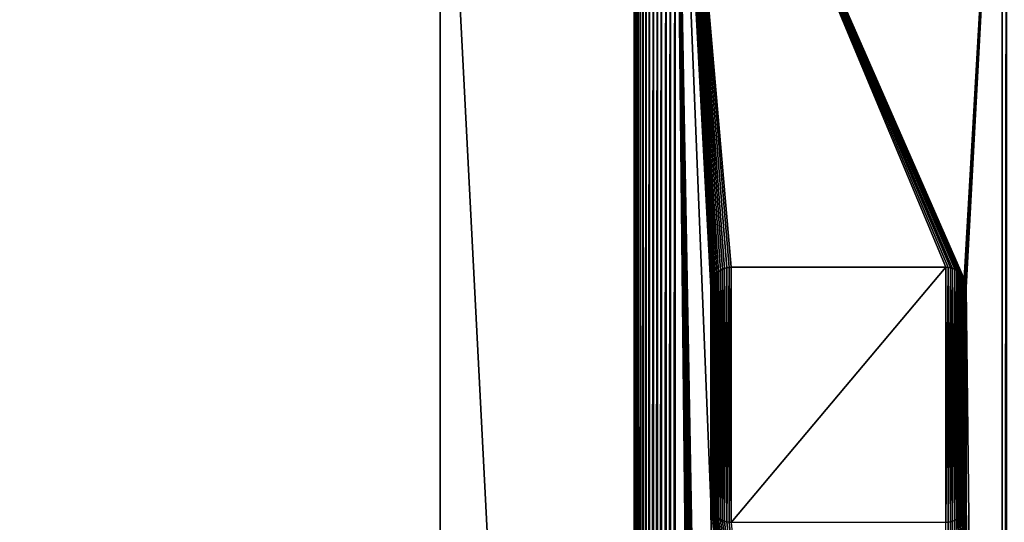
# Model space of a CAD drawing. Extents: x -551 to 551, y -297 to 194.
# Tile 119 of 163: x 270 to 366, y 96 to 145. Entities that reach past the tile are written whole.
import ezdxf

# ---------------------------------------------------------------- set-up
doc = ezdxf.new("R2010")
doc.units = 0
doc.header["$LTSCALE"] = 70.117983
for name, color, linetype in [('2', 7, 'CONTINUOUS'), ('25', 7, 'CONTINUOUS'), ('33', 7, 'CONTINUOUS'), ('34', 7, 'CONTINUOUS'), ('35', 7, 'CONTINUOUS'), ('36', 7, 'CONTINUOUS'), ('44', 7, 'CONTINUOUS'), ('46', 7, 'CONTINUOUS'), ('47', 7, 'CONTINUOUS'), ('48', 7, 'CONTINUOUS'), ('62', 7, 'CONTINUOUS'), ('63', 7, 'CONTINUOUS'), ('66', 7, 'CONTINUOUS'), ('67', 7, 'CONTINUOUS'), ('68', 7, 'CONTINUOUS'), ('69', 7, 'CONTINUOUS')]:
    doc.layers.add(name, color=color, linetype=linetype)

msp = doc.modelspace()

# ---------------------------------------------------------------- linework, layer by layer
at = {"layer": '2', "color": 7, "linetype": 'CONTINUOUS'}
for points in [[(495.5, 191.5, 46.5), (-495.5, 191.5, 46.5), (495.5, -191.5, 46.5), (495.5, 191.5, 46.5)], [(495.5, -191.5, 46.5), (-495.5, 191.5, 46.5), (-495.5, -191.5, 46.5), (495.5, -191.5, 46.5)]]:
    msp.add_3dface(points, dxfattribs=at)
at = {"layer": '25', "color": 7, "linetype": 'CONTINUOUS'}
for points in [[(311.15, 184.5, 31), (311.15, -184.5, 31), (-311.15, -184.5, 31), (311.15, 184.5, 31)], [(-311.15, 184.5, 31), (311.15, 184.5, 31), (-311.15, -184.5, 31), (-311.15, 184.5, 31)]]:
    msp.add_3dface(points, dxfattribs=at)
at = {"layer": '33', "color": 7, "linetype": 'CONTINUOUS'}
for points in [[(311.15, -184.5, 31), (311.15, 184.5, 31), (311.15, -184.5, 30), (311.15, -184.5, 31)], [(311.15, 184.5, 31), (311.15, 184.5, 30), (311.15, -184.5, 30), (311.15, 184.5, 31)]]:
    msp.add_3dface(points, dxfattribs=at)
at = {"layer": '34', "color": 7, "linetype": 'CONTINUOUS'}
for points in [[(311.15, 184.5, 30), (330.15, 184.5, 30), (330.15, -184.5, 30), (311.15, 184.5, 30)], [(311.15, -184.5, 30), (311.15, 184.5, 30), (330.15, -184.5, 30), (311.15, -184.5, 30)]]:
    msp.add_3dface(points, dxfattribs=at)
at = {"layer": '35', "color": 7, "linetype": 'CONTINUOUS'}
for points in [[(330.15, 184.5, 30), (330.15, 184.5, 20), (330.15, -184.5, 20), (330.15, 184.5, 30)], [(330.15, -184.5, 30), (330.15, 184.5, 30), (330.15, -184.5, 20), (330.15, -184.5, 30)]]:
    msp.add_3dface(points, dxfattribs=at)
at = {"layer": '36', "color": 7, "linetype": 'CONTINUOUS'}
for points in [[(334.15, 184.5, 16), (366.15, 184.5, 16), (362.452, 119.868, 16), (334.15, 184.5, 16)], [(337.65, 98, 16), (334.15, 184.5, 16), (337.65, 119, 16), (337.65, 98, 16)], [(334.15, 184.5, 16), (337.65, 98, 16), (339.65, -117.5, 16), (334.15, 184.5, 16)], [(337.65, 119, 16), (334.15, 184.5, 16), (337.663, 119.224, 16), (337.65, 119, 16)], [(337.663, 119.224, 16), (334.15, 184.5, 16), (337.7, 119.445, 16), (337.663, 119.224, 16)], [(337.7, 119.445, 16), (334.15, 184.5, 16), (337.762, 119.661, 16), (337.7, 119.445, 16)], [(337.762, 119.661, 16), (334.15, 184.5, 16), (337.848, 119.868, 16), (337.762, 119.661, 16)], [(337.848, 119.868, 16), (334.15, 184.5, 16), (337.957, 120.064, 16), (337.848, 119.868, 16)], [(337.957, 120.064, 16), (334.15, 184.5, 16), (338.086, 120.247, 16), (337.957, 120.064, 16)], [(338.086, 120.247, 16), (334.15, 184.5, 16), (338.236, 120.414, 16), (338.086, 120.247, 16)], [(338.236, 120.414, 16), (334.15, 184.5, 16), (338.403, 120.564, 16), (338.236, 120.414, 16)], [(338.403, 120.564, 16), (334.15, 184.5, 16), (338.586, 120.693, 16), (338.403, 120.564, 16)], [(338.586, 120.693, 16), (334.15, 184.5, 16), (338.782, 120.802, 16), (338.586, 120.693, 16)], [(338.782, 120.802, 16), (334.15, 184.5, 16), (338.989, 120.888, 16), (338.782, 120.802, 16)], [(338.989, 120.888, 16), (334.15, 184.5, 16), (339.205, 120.95, 16), (338.989, 120.888, 16)], [(339.205, 120.95, 16), (334.15, 184.5, 16), (339.426, 120.987, 16), (339.205, 120.95, 16)], [(339.426, 120.987, 16), (334.15, 184.5, 16), (339.65, 121, 16), (339.426, 120.987, 16)], [(339.65, 121, 16), (334.15, 184.5, 16), (360.65, 121, 16), (339.65, 121, 16)], [(360.65, 121, 16), (334.15, 184.5, 16), (360.874, 120.987, 16), (360.65, 121, 16)], [(360.874, 120.987, 16), (334.15, 184.5, 16), (361.095, 120.95, 16), (360.874, 120.987, 16)], [(361.095, 120.95, 16), (334.15, 184.5, 16), (361.311, 120.888, 16), (361.095, 120.95, 16)], [(361.311, 120.888, 16), (334.15, 184.5, 16), (361.518, 120.802, 16), (361.311, 120.888, 16)], [(361.518, 120.802, 16), (334.15, 184.5, 16), (361.714, 120.693, 16), (361.518, 120.802, 16)], [(361.714, 120.693, 16), (334.15, 184.5, 16), (361.897, 120.564, 16), (361.714, 120.693, 16)], [(361.897, 120.564, 16), (334.15, 184.5, 16), (362.064, 120.414, 16), (361.897, 120.564, 16)], [(362.064, 120.414, 16), (334.15, 184.5, 16), (362.214, 120.247, 16), (362.064, 120.414, 16)], [(362.214, 120.247, 16), (334.15, 184.5, 16), (362.343, 120.064, 16), (362.214, 120.247, 16)], [(362.343, 120.064, 16), (334.15, 184.5, 16), (362.452, 119.868, 16), (362.343, 120.064, 16)], [(337.65, -140.5, 16), (334.15, 184.5, 16), (337.65, -119.5, 16), (337.65, -140.5, 16)], [(334.15, 184.5, 16), (337.65, -140.5, 16), (334.15, -184.5, 16), (334.15, 184.5, 16)], [(337.65, -119.5, 16), (334.15, 184.5, 16), (337.663, -119.276, 16), (337.65, -119.5, 16)], [(337.663, -119.276, 16), (334.15, 184.5, 16), (337.7, -119.055, 16), (337.663, -119.276, 16)], [(337.7, -119.055, 16), (334.15, 184.5, 16), (337.762, -118.839, 16), (337.7, -119.055, 16)], [(337.762, -118.839, 16), (334.15, 184.5, 16), (337.848, -118.632, 16), (337.762, -118.839, 16)], [(337.848, -118.632, 16), (334.15, 184.5, 16), (337.957, -118.436, 16), (337.848, -118.632, 16)], [(337.957, -118.436, 16), (334.15, 184.5, 16), (338.086, -118.253, 16), (337.957, -118.436, 16)], [(338.086, -118.253, 16), (334.15, 184.5, 16), (338.236, -118.086, 16), (338.086, -118.253, 16)], [(338.236, -118.086, 16), (334.15, 184.5, 16), (338.403, -117.936, 16), (338.236, -118.086, 16)], [(338.403, -117.936, 16), (334.15, 184.5, 16), (338.586, -117.807, 16), (338.403, -117.936, 16)], [(338.586, -117.807, 16), (334.15, 184.5, 16), (338.782, -117.698, 16), (338.586, -117.807, 16)], [(338.782, -117.698, 16), (334.15, 184.5, 16), (338.989, -117.612, 16), (338.782, -117.698, 16)], [(338.989, -117.612, 16), (334.15, 184.5, 16), (339.205, -117.55, 16), (338.989, -117.612, 16)], [(339.205, -117.55, 16), (334.15, 184.5, 16), (339.426, -117.513, 16), (339.205, -117.55, 16)], [(339.426, -117.513, 16), (334.15, 184.5, 16), (339.65, -117.5, 16), (339.426, -117.513, 16)], [(362.452, 119.868, 16), (366.15, 184.5, 16), (362.538, 119.661, 16), (362.452, 119.868, 16)], [(362.538, 119.661, 16), (366.15, 184.5, 16), (362.6, 119.445, 16), (362.538, 119.661, 16)], [(362.6, 119.445, 16), (366.15, 184.5, 16), (362.637, 119.224, 16), (362.6, 119.445, 16)], [(362.637, 119.224, 16), (366.15, 184.5, 16), (362.65, 119, 16), (362.637, 119.224, 16)], [(362.65, 119, 16), (366.15, 184.5, 16), (366.15, -184.5, 16), (362.65, 119, 16)], [(362.65, 98, 16), (362.65, 119, 16), (366.15, -184.5, 16), (362.65, 98, 16)], [(337.65, 98, 16), (337.663, 97.776, 16), (339.65, -117.5, 16), (337.65, 98, 16)], [(337.663, 97.776, 16), (337.7, 97.555, 16), (360.65, -117.5, 16), (337.663, 97.776, 16)], [(339.65, -117.5, 16), (337.663, 97.776, 16), (360.65, -117.5, 16), (339.65, -117.5, 16)], [(337.7, 97.555, 16), (337.762, 97.339, 16), (360.65, -117.5, 16), (337.7, 97.555, 16)], [(362.538, 97.339, 16), (362.6, 97.555, 16), (366.15, -184.5, 16), (362.538, 97.339, 16)], [(362.6, 97.555, 16), (362.637, 97.776, 16), (366.15, -184.5, 16), (362.6, 97.555, 16)], [(362.637, 97.776, 16), (362.65, 98, 16), (366.15, -184.5, 16), (362.637, 97.776, 16)], [(337.762, 97.339, 16), (337.848, 97.132, 16), (360.65, -117.5, 16), (337.762, 97.339, 16)], [(337.848, 97.132, 16), (337.957, 96.936, 16), (360.65, -117.5, 16), (337.848, 97.132, 16)], [(337.957, 96.936, 16), (338.086, 96.753, 16), (360.65, -117.5, 16), (337.957, 96.936, 16)], [(338.086, 96.753, 16), (338.236, 96.586, 16), (360.65, -117.5, 16), (338.086, 96.753, 16)], [(338.236, 96.586, 16), (338.403, 96.436, 16), (360.65, -117.5, 16), (338.236, 96.586, 16)], [(338.403, 96.436, 16), (338.586, 96.307, 16), (360.65, -117.5, 16), (338.403, 96.436, 16)], [(361.714, 96.307, 16), (361.897, 96.436, 16), (366.15, -184.5, 16), (361.714, 96.307, 16)], [(361.897, 96.436, 16), (362.064, 96.586, 16), (366.15, -184.5, 16), (361.897, 96.436, 16)], [(362.064, 96.586, 16), (362.214, 96.753, 16), (366.15, -184.5, 16), (362.064, 96.586, 16)], [(362.214, 96.753, 16), (362.343, 96.936, 16), (366.15, -184.5, 16), (362.214, 96.753, 16)], [(362.343, 96.936, 16), (362.452, 97.132, 16), (366.15, -184.5, 16), (362.343, 96.936, 16)], [(362.452, 97.132, 16), (362.538, 97.339, 16), (366.15, -184.5, 16), (362.452, 97.132, 16)], [(338.586, 96.307, 16), (338.782, 96.198, 16), (360.65, -117.5, 16), (338.586, 96.307, 16)], [(338.782, 96.198, 16), (338.989, 96.112, 16), (360.65, -117.5, 16), (338.782, 96.198, 16)], [(338.989, 96.112, 16), (339.205, 96.05, 16), (360.65, -117.5, 16), (338.989, 96.112, 16)], [(339.205, 96.05, 16), (339.426, 96.013, 16), (360.65, -117.5, 16), (339.205, 96.05, 16)], [(339.426, 96.013, 16), (339.65, 96, 16), (360.65, -117.5, 16), (339.426, 96.013, 16)], [(360.65, 96, 16), (360.874, 96.013, 16), (366.15, -184.5, 16), (360.65, 96, 16)], [(360.874, 96.013, 16), (361.095, 96.05, 16), (366.15, -184.5, 16), (360.874, 96.013, 16)], [(361.095, 96.05, 16), (361.311, 96.112, 16), (366.15, -184.5, 16), (361.095, 96.05, 16)], [(361.311, 96.112, 16), (361.518, 96.198, 16), (366.15, -184.5, 16), (361.311, 96.112, 16)], [(361.518, 96.198, 16), (361.714, 96.307, 16), (366.15, -184.5, 16), (361.518, 96.198, 16)]]:
    msp.add_3dface(points, dxfattribs=at)
at = {"layer": '44', "color": 7, "linetype": 'CONTINUOUS'}
for points in [[(338.236, 120.414, -41), (338.403, 120.564, -41), (338.236, 96.586, -41), (338.236, 120.414, -41)], [(338.236, 96.586, -41), (338.403, 120.564, -41), (338.403, 96.436, -41), (338.236, 96.586, -41)], [(338.403, 120.564, -41), (338.586, 120.693, -41), (338.403, 96.436, -41), (338.403, 120.564, -41)], [(338.403, 96.436, -41), (338.586, 120.693, -41), (338.586, 96.307, -41), (338.403, 96.436, -41)], [(338.586, 120.693, -41), (338.782, 120.802, -41), (338.586, 96.307, -41), (338.586, 120.693, -41)], [(338.586, 96.307, -41), (338.782, 120.802, -41), (338.782, 96.198, -41), (338.586, 96.307, -41)], [(338.782, 120.802, -41), (338.989, 120.888, -41), (338.782, 96.198, -41), (338.782, 120.802, -41)], [(338.782, 96.198, -41), (338.989, 120.888, -41), (338.989, 96.112, -41), (338.782, 96.198, -41)], [(338.989, 120.888, -41), (339.205, 120.95, -41), (338.989, 96.112, -41), (338.989, 120.888, -41)], [(338.989, 96.112, -41), (339.205, 120.95, -41), (339.205, 96.05, -41), (338.989, 96.112, -41)], [(339.205, 120.95, -41), (339.426, 120.987, -41), (339.205, 96.05, -41), (339.205, 120.95, -41)], [(339.205, 96.05, -41), (339.426, 120.987, -41), (339.426, 96.013, -41), (339.205, 96.05, -41)], [(339.426, 120.987, -41), (339.65, 121, -41), (339.426, 96.013, -41), (339.426, 120.987, -41)], [(339.426, 96.013, -41), (339.65, 121, -41), (339.65, 96, -41), (339.426, 96.013, -41)], [(360.65, 121, -41), (360.65, 96, -41), (339.65, 96, -41), (360.65, 121, -41)], [(339.65, 121, -41), (360.65, 121, -41), (339.65, 96, -41), (339.65, 121, -41)], [(360.874, 120.987, -41), (360.65, 96, -41), (360.65, 121, -41), (360.874, 120.987, -41)], [(360.874, 96.013, -41), (360.65, 96, -41), (360.874, 120.987, -41), (360.874, 96.013, -41)], [(361.095, 120.95, -41), (360.874, 96.013, -41), (360.874, 120.987, -41), (361.095, 120.95, -41)], [(361.095, 96.05, -41), (360.874, 96.013, -41), (361.095, 120.95, -41), (361.095, 96.05, -41)], [(361.311, 120.888, -41), (361.095, 96.05, -41), (361.095, 120.95, -41), (361.311, 120.888, -41)], [(361.311, 96.112, -41), (361.095, 96.05, -41), (361.311, 120.888, -41), (361.311, 96.112, -41)], [(361.518, 120.802, -41), (361.311, 96.112, -41), (361.311, 120.888, -41), (361.518, 120.802, -41)], [(361.518, 96.198, -41), (361.311, 96.112, -41), (361.518, 120.802, -41), (361.518, 96.198, -41)], [(361.714, 120.693, -41), (361.518, 96.198, -41), (361.518, 120.802, -41), (361.714, 120.693, -41)], [(361.714, 96.307, -41), (361.518, 96.198, -41), (361.714, 120.693, -41), (361.714, 96.307, -41)], [(361.897, 120.564, -41), (361.714, 96.307, -41), (361.714, 120.693, -41), (361.897, 120.564, -41)], [(361.897, 96.436, -41), (361.714, 96.307, -41), (361.897, 120.564, -41), (361.897, 96.436, -41)], [(362.064, 120.414, -41), (361.897, 96.436, -41), (361.897, 120.564, -41), (362.064, 120.414, -41)], [(337.7, 119.445, -41), (337.762, 119.661, -41), (337.7, 97.555, -41), (337.7, 119.445, -41)], [(337.7, 97.555, -41), (337.762, 119.661, -41), (337.762, 97.339, -41), (337.7, 97.555, -41)], [(337.762, 119.661, -41), (337.848, 119.868, -41), (337.762, 97.339, -41), (337.762, 119.661, -41)], [(337.762, 97.339, -41), (337.848, 119.868, -41), (337.848, 97.132, -41), (337.762, 97.339, -41)], [(337.848, 119.868, -41), (337.957, 120.064, -41), (337.848, 97.132, -41), (337.848, 119.868, -41)], [(337.848, 97.132, -41), (337.957, 120.064, -41), (337.957, 96.936, -41), (337.848, 97.132, -41)], [(337.957, 120.064, -41), (338.086, 120.247, -41), (337.957, 96.936, -41), (337.957, 120.064, -41)], [(337.957, 96.936, -41), (338.086, 120.247, -41), (338.086, 96.753, -41), (337.957, 96.936, -41)], [(338.086, 120.247, -41), (338.236, 120.414, -41), (338.086, 96.753, -41), (338.086, 120.247, -41)], [(338.086, 96.753, -41), (338.236, 120.414, -41), (338.236, 96.586, -41), (338.086, 96.753, -41)], [(362.064, 96.586, -41), (361.897, 96.436, -41), (362.064, 120.414, -41), (362.064, 96.586, -41)], [(362.214, 120.247, -41), (362.064, 96.586, -41), (362.064, 120.414, -41), (362.214, 120.247, -41)], [(362.214, 96.753, -41), (362.064, 96.586, -41), (362.214, 120.247, -41), (362.214, 96.753, -41)], [(362.343, 120.064, -41), (362.214, 96.753, -41), (362.214, 120.247, -41), (362.343, 120.064, -41)], [(362.343, 96.936, -41), (362.214, 96.753, -41), (362.343, 120.064, -41), (362.343, 96.936, -41)], [(362.452, 119.868, -41), (362.343, 96.936, -41), (362.343, 120.064, -41), (362.452, 119.868, -41)], [(362.452, 97.132, -41), (362.343, 96.936, -41), (362.452, 119.868, -41), (362.452, 97.132, -41)], [(362.538, 119.661, -41), (362.452, 97.132, -41), (362.452, 119.868, -41), (362.538, 119.661, -41)], [(362.538, 97.339, -41), (362.452, 97.132, -41), (362.538, 119.661, -41), (362.538, 97.339, -41)], [(362.6, 119.445, -41), (362.538, 97.339, -41), (362.538, 119.661, -41), (362.6, 119.445, -41)], [(337.65, 119, -41), (337.663, 119.224, -41), (337.65, 98, -41), (337.65, 119, -41)], [(337.65, 98, -41), (337.663, 119.224, -41), (337.663, 97.776, -41), (337.65, 98, -41)], [(337.663, 119.224, -41), (337.7, 119.445, -41), (337.663, 97.776, -41), (337.663, 119.224, -41)], [(337.663, 97.776, -41), (337.7, 119.445, -41), (337.7, 97.555, -41), (337.663, 97.776, -41)], [(362.6, 97.555, -41), (362.538, 97.339, -41), (362.6, 119.445, -41), (362.6, 97.555, -41)], [(362.637, 119.224, -41), (362.6, 97.555, -41), (362.6, 119.445, -41), (362.637, 119.224, -41)], [(362.637, 97.776, -41), (362.6, 97.555, -41), (362.637, 119.224, -41), (362.637, 97.776, -41)], [(362.65, 119, -41), (362.637, 97.776, -41), (362.637, 119.224, -41), (362.65, 119, -41)], [(362.65, 98, -41), (362.637, 97.776, -41), (362.65, 119, -41), (362.65, 98, -41)]]:
    msp.add_3dface(points, dxfattribs=at)
at = {"layer": '46', "color": 7, "linetype": 'CONTINUOUS'}
for points in [[(337.65, 98, 16), (337.65, 119, 16), (337.65, 119, -41), (337.65, 98, 16)], [(337.65, 98, 16), (337.65, 119, -41), (337.65, 98, -41), (337.65, 98, 16)]]:
    msp.add_3dface(points, dxfattribs=at)
at = {"layer": '47', "color": 7, "linetype": 'CONTINUOUS'}
for points in [[(339.65, 121, 16), (360.65, 121, 16), (360.65, 121, -41), (339.65, 121, 16)], [(339.65, 121, 16), (360.65, 121, -41), (339.65, 121, -41), (339.65, 121, 16)]]:
    msp.add_3dface(points, dxfattribs=at)
at = {"layer": '48', "color": 7, "linetype": 'CONTINUOUS'}
for points in [[(362.65, 119, 16), (362.65, 98, 16), (362.65, 98, -41), (362.65, 119, 16)], [(362.65, 119, 16), (362.65, 98, -41), (362.65, 119, -41), (362.65, 119, 16)]]:
    msp.add_3dface(points, dxfattribs=at)
at = {"layer": '62', "color": 7, "linetype": 'CONTINUOUS'}
for points in [[(366.15, 184.5, 16), (366.598, 184.5, 16.025), (366.15, -184.5, 16), (366.15, 184.5, 16)], [(366.15, -184.5, 16), (366.598, 184.5, 16.025), (366.598, -184.5, 16.025), (366.15, -184.5, 16)]]:
    msp.add_3dface(points, dxfattribs=at)
at = {"layer": '63', "color": 7, "linetype": 'CONTINUOUS'}
for points in [[(330.15, 184.5, 20), (330.175, 184.5, 19.552), (330.15, -184.5, 20), (330.15, 184.5, 20)], [(330.15, -184.5, 20), (330.175, 184.5, 19.552), (330.175, -184.5, 19.552), (330.15, -184.5, 20)], [(330.175, 184.5, 19.552), (330.25, 184.5, 19.11), (330.175, -184.5, 19.552), (330.175, 184.5, 19.552)], [(330.25, 184.5, 19.11), (330.25, -184.5, 19.11), (330.175, -184.5, 19.552), (330.25, 184.5, 19.11)], [(330.25, 184.5, 19.11), (330.374, 184.5, 18.679), (330.25, -184.5, 19.11), (330.25, 184.5, 19.11)], [(330.374, 184.5, 18.679), (330.374, -184.5, 18.679), (330.25, -184.5, 19.11), (330.374, 184.5, 18.679)], [(330.374, 184.5, 18.679), (330.546, 184.5, 18.264), (330.374, -184.5, 18.679), (330.374, 184.5, 18.679)], [(330.546, 184.5, 18.264), (330.546, -184.5, 18.264), (330.374, -184.5, 18.679), (330.546, 184.5, 18.264)], [(330.546, 184.5, 18.264), (330.763, 184.5, 17.872), (330.546, -184.5, 18.264), (330.546, 184.5, 18.264)], [(330.763, 184.5, 17.872), (330.763, -184.5, 17.872), (330.546, -184.5, 18.264), (330.763, 184.5, 17.872)], [(330.763, 184.5, 17.872), (331.023, 184.5, 17.506), (330.763, -184.5, 17.872), (330.763, 184.5, 17.872)], [(331.023, 184.5, 17.506), (331.023, -184.5, 17.506), (330.763, -184.5, 17.872), (331.023, 184.5, 17.506)], [(331.023, 184.5, 17.506), (331.322, 184.5, 17.172), (331.023, -184.5, 17.506), (331.023, 184.5, 17.506)], [(331.322, 184.5, 17.172), (331.322, -184.5, 17.172), (331.023, -184.5, 17.506), (331.322, 184.5, 17.172)], [(331.322, 184.5, 17.172), (331.656, 184.5, 16.873), (331.322, -184.5, 17.172), (331.322, 184.5, 17.172)], [(331.656, 184.5, 16.873), (331.656, -184.5, 16.873), (331.322, -184.5, 17.172), (331.656, 184.5, 16.873)], [(331.656, 184.5, 16.873), (332.022, 184.5, 16.613), (331.656, -184.5, 16.873), (331.656, 184.5, 16.873)], [(332.022, 184.5, 16.613), (332.022, -184.5, 16.613), (331.656, -184.5, 16.873), (332.022, 184.5, 16.613)], [(332.022, 184.5, 16.613), (332.414, 184.5, 16.396), (332.022, -184.5, 16.613), (332.022, 184.5, 16.613)], [(332.414, 184.5, 16.396), (332.414, -184.5, 16.396), (332.022, -184.5, 16.613), (332.414, 184.5, 16.396)], [(332.414, 184.5, 16.396), (332.829, 184.5, 16.224), (332.414, -184.5, 16.396), (332.414, 184.5, 16.396)], [(332.829, 184.5, 16.224), (332.829, -184.5, 16.224), (332.414, -184.5, 16.396), (332.829, 184.5, 16.224)], [(332.829, 184.5, 16.224), (333.26, 184.5, 16.1), (332.829, -184.5, 16.224), (332.829, 184.5, 16.224)], [(333.26, 184.5, 16.1), (333.26, -184.5, 16.1), (332.829, -184.5, 16.224), (333.26, 184.5, 16.1)], [(333.26, 184.5, 16.1), (333.702, 184.5, 16.025), (333.26, -184.5, 16.1), (333.26, 184.5, 16.1)], [(333.702, 184.5, 16.025), (333.702, -184.5, 16.025), (333.26, -184.5, 16.1), (333.702, 184.5, 16.025)], [(333.702, 184.5, 16.025), (334.15, 184.5, 16), (333.702, -184.5, 16.025), (333.702, 184.5, 16.025)], [(334.15, 184.5, 16), (334.15, -184.5, 16), (333.702, -184.5, 16.025), (334.15, 184.5, 16)]]:
    msp.add_3dface(points, dxfattribs=at)
at = {"layer": '66', "color": 7, "linetype": 'CONTINUOUS'}
for points in [[(337.663, 97.776, 16), (337.65, 98, 16), (337.663, 97.776, -41), (337.663, 97.776, 16)], [(337.65, 98, 16), (337.65, 98, -41), (337.663, 97.776, -41), (337.65, 98, 16)], [(337.7, 97.555, 16), (337.663, 97.776, 16), (337.7, 97.555, -41), (337.7, 97.555, 16)], [(337.663, 97.776, 16), (337.663, 97.776, -41), (337.7, 97.555, -41), (337.663, 97.776, 16)], [(337.762, 97.339, 16), (337.7, 97.555, 16), (337.762, 97.339, -41), (337.762, 97.339, 16)], [(337.7, 97.555, 16), (337.7, 97.555, -41), (337.762, 97.339, -41), (337.7, 97.555, 16)], [(337.848, 97.132, 16), (337.762, 97.339, 16), (337.848, 97.132, -41), (337.848, 97.132, 16)], [(337.762, 97.339, 16), (337.762, 97.339, -41), (337.848, 97.132, -41), (337.762, 97.339, 16)], [(337.957, 96.936, 16), (337.848, 97.132, 16), (337.957, 96.936, -41), (337.957, 96.936, 16)], [(337.848, 97.132, 16), (337.848, 97.132, -41), (337.957, 96.936, -41), (337.848, 97.132, 16)], [(338.086, 96.753, 16), (337.957, 96.936, 16), (338.086, 96.753, -41), (338.086, 96.753, 16)], [(337.957, 96.936, 16), (337.957, 96.936, -41), (338.086, 96.753, -41), (337.957, 96.936, 16)], [(338.236, 96.586, 16), (338.086, 96.753, 16), (338.236, 96.586, -41), (338.236, 96.586, 16)], [(338.086, 96.753, 16), (338.086, 96.753, -41), (338.236, 96.586, -41), (338.086, 96.753, 16)], [(338.403, 96.436, 16), (338.236, 96.586, 16), (338.403, 96.436, -41), (338.403, 96.436, 16)], [(338.236, 96.586, 16), (338.236, 96.586, -41), (338.403, 96.436, -41), (338.236, 96.586, 16)], [(338.586, 96.307, 16), (338.403, 96.436, 16), (338.586, 96.307, -41), (338.586, 96.307, 16)], [(338.403, 96.436, 16), (338.403, 96.436, -41), (338.586, 96.307, -41), (338.403, 96.436, 16)], [(338.782, 96.198, 16), (338.586, 96.307, 16), (338.782, 96.198, -41), (338.782, 96.198, 16)], [(338.586, 96.307, 16), (338.586, 96.307, -41), (338.782, 96.198, -41), (338.586, 96.307, 16)], [(338.989, 96.112, 16), (338.782, 96.198, 16), (338.989, 96.112, -41), (338.989, 96.112, 16)], [(338.782, 96.198, 16), (338.782, 96.198, -41), (338.989, 96.112, -41), (338.782, 96.198, 16)], [(339.205, 96.05, 16), (338.989, 96.112, 16), (339.205, 96.05, -41), (339.205, 96.05, 16)], [(338.989, 96.112, 16), (338.989, 96.112, -41), (339.205, 96.05, -41), (338.989, 96.112, 16)], [(339.426, 96.013, 16), (339.205, 96.05, 16), (339.426, 96.013, -41), (339.426, 96.013, 16)], [(339.205, 96.05, 16), (339.205, 96.05, -41), (339.426, 96.013, -41), (339.205, 96.05, 16)], [(339.65, 96, 16), (339.426, 96.013, 16), (339.65, 96, -41), (339.65, 96, 16)], [(339.426, 96.013, 16), (339.426, 96.013, -41), (339.65, 96, -41), (339.426, 96.013, 16)]]:
    msp.add_3dface(points, dxfattribs=at)
at = {"layer": '67', "color": 7, "linetype": 'CONTINUOUS'}
for points in [[(338.236, 120.414, 16), (338.403, 120.564, 16), (338.236, 120.414, -41), (338.236, 120.414, 16)], [(338.403, 120.564, 16), (338.403, 120.564, -41), (338.236, 120.414, -41), (338.403, 120.564, 16)], [(338.403, 120.564, 16), (338.586, 120.693, 16), (338.403, 120.564, -41), (338.403, 120.564, 16)], [(338.586, 120.693, 16), (338.586, 120.693, -41), (338.403, 120.564, -41), (338.586, 120.693, 16)], [(338.586, 120.693, 16), (338.782, 120.802, 16), (338.586, 120.693, -41), (338.586, 120.693, 16)], [(338.782, 120.802, 16), (338.782, 120.802, -41), (338.586, 120.693, -41), (338.782, 120.802, 16)], [(338.782, 120.802, 16), (338.989, 120.888, 16), (338.782, 120.802, -41), (338.782, 120.802, 16)], [(338.989, 120.888, 16), (338.989, 120.888, -41), (338.782, 120.802, -41), (338.989, 120.888, 16)], [(338.989, 120.888, 16), (339.205, 120.95, 16), (338.989, 120.888, -41), (338.989, 120.888, 16)], [(339.205, 120.95, 16), (339.205, 120.95, -41), (338.989, 120.888, -41), (339.205, 120.95, 16)], [(339.205, 120.95, 16), (339.426, 120.987, 16), (339.205, 120.95, -41), (339.205, 120.95, 16)], [(339.426, 120.987, 16), (339.426, 120.987, -41), (339.205, 120.95, -41), (339.426, 120.987, 16)], [(339.426, 120.987, 16), (339.65, 121, 16), (339.426, 120.987, -41), (339.426, 120.987, 16)], [(339.65, 121, 16), (339.65, 121, -41), (339.426, 120.987, -41), (339.65, 121, 16)], [(337.7, 119.445, 16), (337.762, 119.661, 16), (337.7, 119.445, -41), (337.7, 119.445, 16)], [(337.762, 119.661, 16), (337.762, 119.661, -41), (337.7, 119.445, -41), (337.762, 119.661, 16)], [(337.762, 119.661, 16), (337.848, 119.868, 16), (337.762, 119.661, -41), (337.762, 119.661, 16)], [(337.848, 119.868, 16), (337.848, 119.868, -41), (337.762, 119.661, -41), (337.848, 119.868, 16)], [(337.848, 119.868, 16), (337.957, 120.064, 16), (337.848, 119.868, -41), (337.848, 119.868, 16)], [(337.957, 120.064, 16), (337.957, 120.064, -41), (337.848, 119.868, -41), (337.957, 120.064, 16)], [(337.957, 120.064, 16), (338.086, 120.247, 16), (337.957, 120.064, -41), (337.957, 120.064, 16)], [(338.086, 120.247, 16), (338.086, 120.247, -41), (337.957, 120.064, -41), (338.086, 120.247, 16)], [(338.086, 120.247, 16), (338.236, 120.414, 16), (338.086, 120.247, -41), (338.086, 120.247, 16)], [(338.236, 120.414, 16), (338.236, 120.414, -41), (338.086, 120.247, -41), (338.236, 120.414, 16)], [(337.65, 119, 16), (337.663, 119.224, 16), (337.65, 119, -41), (337.65, 119, 16)], [(337.663, 119.224, 16), (337.663, 119.224, -41), (337.65, 119, -41), (337.663, 119.224, 16)], [(337.663, 119.224, 16), (337.7, 119.445, 16), (337.663, 119.224, -41), (337.663, 119.224, 16)], [(337.7, 119.445, 16), (337.7, 119.445, -41), (337.663, 119.224, -41), (337.7, 119.445, 16)]]:
    msp.add_3dface(points, dxfattribs=at)
at = {"layer": '68', "color": 7, "linetype": 'CONTINUOUS'}
for points in [[(360.65, 121, 16), (360.874, 120.987, 16), (360.65, 121, -41), (360.65, 121, 16)], [(360.874, 120.987, 16), (360.874, 120.987, -41), (360.65, 121, -41), (360.874, 120.987, 16)], [(360.874, 120.987, 16), (361.095, 120.95, 16), (360.874, 120.987, -41), (360.874, 120.987, 16)], [(361.095, 120.95, 16), (361.095, 120.95, -41), (360.874, 120.987, -41), (361.095, 120.95, 16)], [(361.095, 120.95, 16), (361.311, 120.888, 16), (361.095, 120.95, -41), (361.095, 120.95, 16)], [(361.311, 120.888, 16), (361.311, 120.888, -41), (361.095, 120.95, -41), (361.311, 120.888, 16)], [(361.311, 120.888, 16), (361.518, 120.802, 16), (361.311, 120.888, -41), (361.311, 120.888, 16)], [(361.518, 120.802, 16), (361.518, 120.802, -41), (361.311, 120.888, -41), (361.518, 120.802, 16)], [(361.518, 120.802, 16), (361.714, 120.693, 16), (361.518, 120.802, -41), (361.518, 120.802, 16)], [(361.714, 120.693, 16), (361.714, 120.693, -41), (361.518, 120.802, -41), (361.714, 120.693, 16)], [(361.714, 120.693, 16), (361.897, 120.564, 16), (361.714, 120.693, -41), (361.714, 120.693, 16)], [(361.897, 120.564, 16), (361.897, 120.564, -41), (361.714, 120.693, -41), (361.897, 120.564, 16)], [(361.897, 120.564, 16), (362.064, 120.414, 16), (361.897, 120.564, -41), (361.897, 120.564, 16)], [(362.064, 120.414, 16), (362.064, 120.414, -41), (361.897, 120.564, -41), (362.064, 120.414, 16)], [(362.064, 120.414, 16), (362.214, 120.247, 16), (362.064, 120.414, -41), (362.064, 120.414, 16)], [(362.214, 120.247, 16), (362.214, 120.247, -41), (362.064, 120.414, -41), (362.214, 120.247, 16)], [(362.214, 120.247, 16), (362.343, 120.064, 16), (362.214, 120.247, -41), (362.214, 120.247, 16)], [(362.343, 120.064, 16), (362.343, 120.064, -41), (362.214, 120.247, -41), (362.343, 120.064, 16)], [(362.343, 120.064, 16), (362.452, 119.868, 16), (362.343, 120.064, -41), (362.343, 120.064, 16)], [(362.452, 119.868, 16), (362.452, 119.868, -41), (362.343, 120.064, -41), (362.452, 119.868, 16)], [(362.452, 119.868, 16), (362.538, 119.661, 16), (362.452, 119.868, -41), (362.452, 119.868, 16)], [(362.538, 119.661, 16), (362.538, 119.661, -41), (362.452, 119.868, -41), (362.538, 119.661, 16)], [(362.538, 119.661, 16), (362.6, 119.445, 16), (362.538, 119.661, -41), (362.538, 119.661, 16)], [(362.6, 119.445, 16), (362.6, 119.445, -41), (362.538, 119.661, -41), (362.6, 119.445, 16)], [(362.6, 119.445, 16), (362.637, 119.224, 16), (362.6, 119.445, -41), (362.6, 119.445, 16)], [(362.637, 119.224, 16), (362.637, 119.224, -41), (362.6, 119.445, -41), (362.637, 119.224, 16)], [(362.637, 119.224, 16), (362.65, 119, 16), (362.637, 119.224, -41), (362.637, 119.224, 16)], [(362.65, 119, 16), (362.65, 119, -41), (362.637, 119.224, -41), (362.65, 119, 16)]]:
    msp.add_3dface(points, dxfattribs=at)
at = {"layer": '69', "color": 7, "linetype": 'CONTINUOUS'}
for points in [[(362.6, 97.555, 16), (362.538, 97.339, 16), (362.6, 97.555, -41), (362.6, 97.555, 16)], [(362.538, 97.339, 16), (362.538, 97.339, -41), (362.6, 97.555, -41), (362.538, 97.339, 16)], [(362.637, 97.776, 16), (362.6, 97.555, 16), (362.637, 97.776, -41), (362.637, 97.776, 16)], [(362.6, 97.555, 16), (362.6, 97.555, -41), (362.637, 97.776, -41), (362.6, 97.555, 16)], [(362.65, 98, 16), (362.637, 97.776, 16), (362.65, 98, -41), (362.65, 98, 16)], [(362.637, 97.776, 16), (362.637, 97.776, -41), (362.65, 98, -41), (362.637, 97.776, 16)], [(361.897, 96.436, 16), (361.714, 96.307, 16), (361.897, 96.436, -41), (361.897, 96.436, 16)], [(361.714, 96.307, 16), (361.714, 96.307, -41), (361.897, 96.436, -41), (361.714, 96.307, 16)], [(362.064, 96.586, 16), (361.897, 96.436, 16), (362.064, 96.586, -41), (362.064, 96.586, 16)], [(361.897, 96.436, 16), (361.897, 96.436, -41), (362.064, 96.586, -41), (361.897, 96.436, 16)], [(362.214, 96.753, 16), (362.064, 96.586, 16), (362.214, 96.753, -41), (362.214, 96.753, 16)], [(362.064, 96.586, 16), (362.064, 96.586, -41), (362.214, 96.753, -41), (362.064, 96.586, 16)], [(362.343, 96.936, 16), (362.214, 96.753, 16), (362.343, 96.936, -41), (362.343, 96.936, 16)], [(362.214, 96.753, 16), (362.214, 96.753, -41), (362.343, 96.936, -41), (362.214, 96.753, 16)], [(362.452, 97.132, 16), (362.343, 96.936, 16), (362.452, 97.132, -41), (362.452, 97.132, 16)], [(362.343, 96.936, 16), (362.343, 96.936, -41), (362.452, 97.132, -41), (362.343, 96.936, 16)], [(362.538, 97.339, 16), (362.452, 97.132, 16), (362.538, 97.339, -41), (362.538, 97.339, 16)], [(362.452, 97.132, 16), (362.452, 97.132, -41), (362.538, 97.339, -41), (362.452, 97.132, 16)], [(360.874, 96.013, 16), (360.65, 96, 16), (360.874, 96.013, -41), (360.874, 96.013, 16)], [(360.65, 96, 16), (360.65, 96, -41), (360.874, 96.013, -41), (360.65, 96, 16)], [(361.095, 96.05, 16), (360.874, 96.013, 16), (361.095, 96.05, -41), (361.095, 96.05, 16)], [(360.874, 96.013, 16), (360.874, 96.013, -41), (361.095, 96.05, -41), (360.874, 96.013, 16)], [(361.311, 96.112, 16), (361.095, 96.05, 16), (361.311, 96.112, -41), (361.311, 96.112, 16)], [(361.095, 96.05, 16), (361.095, 96.05, -41), (361.311, 96.112, -41), (361.095, 96.05, 16)], [(361.518, 96.198, 16), (361.311, 96.112, 16), (361.518, 96.198, -41), (361.518, 96.198, 16)], [(361.311, 96.112, 16), (361.311, 96.112, -41), (361.518, 96.198, -41), (361.311, 96.112, 16)], [(361.714, 96.307, 16), (361.518, 96.198, 16), (361.714, 96.307, -41), (361.714, 96.307, 16)], [(361.518, 96.198, 16), (361.518, 96.198, -41), (361.714, 96.307, -41), (361.518, 96.198, 16)]]:
    msp.add_3dface(points, dxfattribs=at)

doc.saveas('drawing.dxf')
